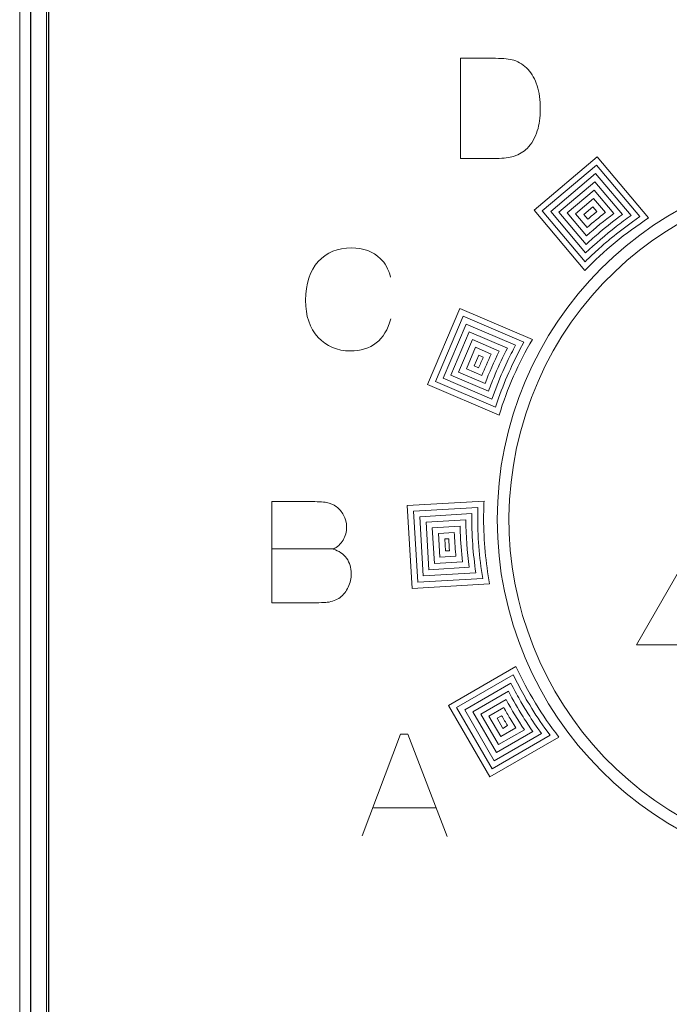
# Model space of a CAD drawing. Header units: millimetres. Extents: x 5 to 192, y 6 to 95.
# Tile 47 of 59: x 102.83 to 108.32, y 39.37 to 47.69. Entities that reach past the tile are written whole.
import ezdxf

# ---------------------------------------------------------------- set-up
doc = ezdxf.new("R2010")
doc.units = ezdxf.units.MM
doc.header["$MEASUREMENT"] = 0
doc.layers.add('Vrstva 1', color=7, linetype='Continuous')

msp = doc.modelspace()

# ---------------------------------------------------------------- linework, layer by layer
at = {"layer": 'Vrstva 1', "color": 250, "lineweight": 13}
msp.add_lwpolyline([(102.8273, 18.4289), (120.7815, 18.4289), (120.7815, 81.9267), (102.8273, 81.9267), (102.8273, 18.4289)], close=True, dxfattribs=at)
at = {"layer": 'Vrstva 1', "color": 250, "lineweight": 18}
msp.add_lwpolyline([(103.0544, 27.7253), (120.5544, 27.7253), (120.5544, 72.5889), (103.0544, 72.5889), (103.0544, 27.7253)], close=True, dxfattribs=at)
at = {"layer": 'Vrstva 1', "color": 250, "lineweight": 9}
msp.add_ellipse((109.8665, 43.4615), major_axis=(0, 3), ratio=1, dxfattribs=at)
at = {"layer": 'Vrstva 1', "color": 250, "lineweight": 25}
msp.add_open_spline([(120.6835, 6.1571), (120.6835, 6.1571), (120.6835, 94.1753), (120.6835, 94.1753), (120.6835, 94.1753), (120.6835, 94.1753), (102.9221, 94.1753), (102.9221, 94.1753), (102.9221, 94.1753), (102.9221, 94.1753), (102.9221, 6.1571), (102.9221, 6.1571), (102.9221, 6.1571), (102.9221, 6.1571), (120.6835, 6.1571), (120.6835, 6.1571)], degree=3, knots=[0, 0, 0, 0, 0.25, 0.25, 0.25, 0.25, 0.5, 0.5, 0.5, 0.5, 0.75, 0.75, 0.75, 0.75, 1, 1, 1, 1], dxfattribs=at)
at = {"layer": 'Vrstva 1', "lineweight": 25}
msp.add_open_spline([(103.0734, 29.3701), (103.0734, 29.3701), (103.0734, 70.9442), (103.0734, 70.9442)], degree=3, dxfattribs=at)
at = {"layer": 'Vrstva 1', "lineweight": 5}
msp.add_open_spline([(103.0544, 30.6692), (103.0544, 30.6692), (103.0544, 69.645), (103.0544, 69.645)], degree=3, dxfattribs=at)
at = {"layer": 'Vrstva 1', "color": 250, "lineweight": 5}
for points, knots in [([(106.5562, 47.3596), (106.5562, 47.3596), (106.8531, 47.3596), (106.8531, 47.3596), (106.8531, 47.3596), (106.92, 47.3596), (106.9709, 47.3543), (107.0061, 47.3434), (107.0061, 47.3434), (107.0533, 47.3289), (107.0938, 47.3028), (107.1273, 47.2654), (107.1273, 47.2654), (107.161, 47.2282), (107.1867, 47.1825), (107.2043, 47.1285), (107.2043, 47.1285), (107.2217, 47.0743), (107.2305, 47.0077), (107.2305, 46.9284), (107.2305, 46.9284), (107.2305, 46.8588), (107.2223, 46.7987), (107.2058, 46.7483), (107.2058, 46.7483), (107.1857, 46.6868), (107.1571, 46.637), (107.1196, 46.5989), (107.1196, 46.5989), (107.0916, 46.57), (107.0535, 46.5475), (107.0055, 46.5314), (107.0055, 46.5314), (106.9698, 46.5194), (106.9218, 46.5134), (106.8617, 46.5134), (106.8617, 46.5134), (106.8617, 46.5134), (106.5562, 46.5134), (106.5562, 46.5134), (106.5562, 46.5134), (106.5562, 46.5134), (106.5562, 47.3596), (106.5562, 47.3596)], [0, 0, 0, 0, 0.090909, 0.090909, 0.090909, 0.090909, 0.181818, 0.181818, 0.181818, 0.181818, 0.272727, 0.272727, 0.272727, 0.272727, 0.363636, 0.363636, 0.363636, 0.363636, 0.454545, 0.454545, 0.454545, 0.454545, 0.545455, 0.545455, 0.545455, 0.545455, 0.636364, 0.636364, 0.636364, 0.636364, 0.727273, 0.727273, 0.727273, 0.727273, 0.818182, 0.818182, 0.818182, 0.818182, 0.909091, 0.909091, 0.909091, 0.909091, 1, 1, 1, 1]), ([(107.7109, 46.5275), (107.7109, 46.5275), (108.1473, 46.0111), (108.1473, 46.0111), (108.1473, 46.0111), (107.9508, 45.8833), (107.7698, 45.7342), (107.6079, 45.5671), (107.6079, 45.5671), (107.6079, 45.5671), (107.1777, 46.0763), (107.1777, 46.0763), (107.1777, 46.0763), (107.1777, 46.0763), (107.7109, 46.5275), (107.7109, 46.5275)], [0, 0, 0, 0, 0.25, 0.25, 0.25, 0.25, 0.5, 0.5, 0.5, 0.5, 0.75, 0.75, 0.75, 0.75, 1, 1, 1, 1]), ([(108.0095, 45.9777), (107.9492, 45.9342), (107.8906, 45.8894), (107.8329, 45.8425), (107.8329, 45.8425), (107.7988, 45.814), (107.7651, 45.7851), (107.7319, 45.7557), (107.7319, 45.7557), (107.6907, 45.7183), (107.6503, 45.6803), (107.6108, 45.6412), (107.6108, 45.6412), (107.6108, 45.6412), (107.2481, 46.0704), (107.2481, 46.0704), (107.2481, 46.0704), (107.2481, 46.0704), (107.705, 46.457), (107.705, 46.457), (107.705, 46.457), (107.705, 46.457), (108.0729, 46.0217), (108.0729, 46.0217), (108.0729, 46.0217), (108.0729, 46.0217), (108.0095, 45.9777), (108.0095, 45.9777)], [0, 0, 0, 0, 0.142857, 0.142857, 0.142857, 0.142857, 0.285714, 0.285714, 0.285714, 0.285714, 0.428571, 0.428571, 0.428571, 0.428571, 0.571429, 0.571429, 0.571429, 0.571429, 0.714286, 0.714286, 0.714286, 0.714286, 0.857143, 0.857143, 0.857143, 0.857143, 1, 1, 1, 1]), ([(107.8717, 45.9375), (107.7823, 45.8671), (107.6964, 45.7935), (107.6143, 45.7146), (107.6143, 45.7146), (107.6143, 45.7146), (107.3186, 46.0645), (107.3186, 46.0645), (107.3186, 46.0645), (107.3186, 46.0645), (107.6991, 46.3865), (107.6991, 46.3865), (107.6991, 46.3865), (107.6991, 46.3865), (107.9991, 46.0315), (107.9991, 46.0315), (107.9991, 46.0315), (107.9558, 46.0012), (107.9136, 45.9696), (107.8717, 45.9375)], [0, 0, 0, 0, 0.2, 0.2, 0.2, 0.2, 0.4, 0.4, 0.4, 0.4, 0.6, 0.6, 0.6, 0.6, 0.8, 0.8, 0.8, 0.8, 1, 1, 1, 1]), ([(107.7342, 45.8903), (107.695, 45.8567), (107.6561, 45.8226), (107.6183, 45.7873), (107.6183, 45.7873), (107.6183, 45.7873), (107.389, 46.0586), (107.389, 46.0586), (107.389, 46.0586), (107.389, 46.0586), (107.6932, 46.316), (107.6932, 46.316), (107.6932, 46.316), (107.6932, 46.316), (107.9258, 46.0407), (107.9258, 46.0407), (107.9258, 46.0407), (107.8599, 45.9932), (107.7966, 45.9424), (107.7342, 45.8903)], [0, 0, 0, 0, 0.2, 0.2, 0.2, 0.2, 0.4, 0.4, 0.4, 0.4, 0.6, 0.6, 0.6, 0.6, 0.8, 0.8, 0.8, 0.8, 1, 1, 1, 1]), ([(107.6229, 45.8593), (107.6229, 45.8593), (107.4595, 46.0527), (107.4595, 46.0527), (107.4595, 46.0527), (107.4595, 46.0527), (107.6873, 46.2455), (107.6873, 46.2455), (107.6873, 46.2455), (107.6873, 46.2455), (107.8532, 46.0492), (107.8532, 46.0492), (107.8532, 46.0492), (107.7736, 45.9899), (107.6963, 45.9261), (107.6229, 45.8593)], [0, 0, 0, 0, 0.25, 0.25, 0.25, 0.25, 0.5, 0.5, 0.5, 0.5, 0.75, 0.75, 0.75, 0.75, 1, 1, 1, 1]), ([(107.7797, 46.056), (107.7283, 46.0155), (107.6771, 45.9741), (107.628, 45.9308), (107.628, 45.9308), (107.628, 45.9308), (107.5299, 46.0468), (107.5299, 46.0468), (107.5299, 46.0468), (107.5299, 46.0468), (107.6814, 46.175), (107.6814, 46.175), (107.6814, 46.175), (107.6814, 46.175), (107.7811, 46.0571), (107.7811, 46.0571), (107.7811, 46.0571), (107.7811, 46.0571), (107.7797, 46.056), (107.7797, 46.056)], [0, 0, 0, 0, 0.2, 0.2, 0.2, 0.2, 0.4, 0.4, 0.4, 0.4, 0.6, 0.6, 0.6, 0.6, 0.8, 0.8, 0.8, 0.8, 1, 1, 1, 1]), ([(107.6004, 46.0409), (107.6004, 46.0409), (107.6755, 46.1045), (107.6755, 46.1045), (107.6755, 46.1045), (107.6755, 46.1045), (107.7094, 46.0643), (107.7094, 46.0643), (107.7094, 46.0643), (107.684, 46.0436), (107.6584, 46.0231), (107.6336, 46.0017), (107.6336, 46.0017), (107.6336, 46.0017), (107.6004, 46.0409), (107.6004, 46.0409)], [0, 0, 0, 0, 0.25, 0.25, 0.25, 0.25, 0.5, 0.5, 0.5, 0.5, 0.75, 0.75, 0.75, 0.75, 1, 1, 1, 1]), ([(105.9669, 45.1589), (105.942, 45.0669), (105.9007, 44.9987), (105.8429, 44.954), (105.8429, 44.954), (105.7852, 44.9096), (105.7117, 44.8872), (105.6229, 44.8872), (105.6229, 44.8872), (105.5129, 44.8872), (105.4224, 44.9254), (105.3517, 45.0017), (105.3517, 45.0017), (105.2809, 45.0781), (105.2454, 45.1826), (105.2454, 45.3149), (105.2454, 45.3149), (105.2454, 45.4551), (105.2811, 45.5639), (105.3523, 45.6415), (105.3523, 45.6415), (105.4234, 45.7189), (105.517, 45.7577), (105.6331, 45.7577), (105.6331, 45.7577), (105.7343, 45.7577), (105.8167, 45.7274), (105.8799, 45.6664), (105.8799, 45.6664), (105.9177, 45.6305), (105.9459, 45.5788), (105.9648, 45.5113)], [0, 0, 0, 0, 0.125, 0.125, 0.125, 0.125, 0.25, 0.25, 0.25, 0.25, 0.375, 0.375, 0.375, 0.375, 0.5, 0.5, 0.5, 0.5, 0.625, 0.625, 0.625, 0.625, 0.75, 0.75, 0.75, 0.75, 0.875, 0.875, 0.875, 0.875, 1, 1, 1, 1]), ([(106.5515, 45.2459), (106.5515, 45.2459), (107.1637, 44.9835), (107.1637, 44.9835), (107.1637, 44.9835), (107.0464, 44.7835), (106.9517, 44.5691), (106.8827, 44.3441), (106.8827, 44.3441), (106.8827, 44.3441), (106.2781, 44.6033), (106.2781, 44.6033), (106.2781, 44.6033), (106.2781, 44.6033), (106.5515, 45.2459), (106.5515, 45.2459)], [0, 0, 0, 0, 0.25, 0.25, 0.25, 0.25, 0.5, 0.5, 0.5, 0.5, 0.75, 0.75, 0.75, 0.75, 1, 1, 1, 1]), ([(107.056, 44.8929), (107.0286, 44.8404), (107.0026, 44.7875), (106.9776, 44.7339), (106.9776, 44.7339), (106.9409, 44.6524), (106.9076, 44.5703), (106.8772, 44.4864), (106.8772, 44.4864), (106.8772, 44.4864), (106.8518, 44.4118), (106.8518, 44.4118), (106.8518, 44.4118), (106.8518, 44.4118), (106.3436, 44.6296), (106.3436, 44.6296), (106.3436, 44.6296), (106.3436, 44.6296), (106.5779, 45.1802), (106.5779, 45.1802), (106.5779, 45.1802), (106.5779, 45.1802), (107.0925, 44.9596), (107.0925, 44.9596), (107.0925, 44.9596), (107.0925, 44.9596), (107.056, 44.8929), (107.056, 44.8929)], [0, 0, 0, 0, 0.142857, 0.142857, 0.142857, 0.142857, 0.285714, 0.285714, 0.285714, 0.285714, 0.428571, 0.428571, 0.428571, 0.428571, 0.571429, 0.571429, 0.571429, 0.571429, 0.714286, 0.714286, 0.714286, 0.714286, 0.857143, 0.857143, 0.857143, 0.857143, 1, 1, 1, 1]), ([(106.9512, 44.7955), (106.9512, 44.7955), (106.9136, 44.7135), (106.9136, 44.7135), (106.9136, 44.7135), (106.8803, 44.6362), (106.8493, 44.5585), (106.8217, 44.4791), (106.8217, 44.4791), (106.8217, 44.4791), (106.4091, 44.6559), (106.4091, 44.6559), (106.4091, 44.6559), (106.4091, 44.6559), (106.6042, 45.1145), (106.6042, 45.1145), (106.6042, 45.1145), (106.6042, 45.1145), (107.0221, 44.9354), (107.0221, 44.9354), (107.0221, 44.9354), (106.9973, 44.8894), (106.9739, 44.8425), (106.9512, 44.7955)], [0, 0, 0, 0, 0.166667, 0.166667, 0.166667, 0.166667, 0.333333, 0.333333, 0.333333, 0.333333, 0.5, 0.5, 0.5, 0.5, 0.666667, 0.666667, 0.666667, 0.666667, 0.833333, 0.833333, 0.833333, 0.833333, 1, 1, 1, 1]), ([(106.8496, 44.6914), (106.8297, 44.6432), (106.8102, 44.595), (106.7924, 44.546), (106.7924, 44.546), (106.7924, 44.546), (106.4747, 44.6822), (106.4747, 44.6822), (106.4747, 44.6822), (106.4747, 44.6822), (106.6306, 45.0488), (106.6306, 45.0488), (106.6306, 45.0488), (106.6306, 45.0488), (106.9525, 44.9108), (106.9525, 44.9108), (106.9525, 44.9108), (106.9151, 44.8391), (106.8816, 44.7656), (106.8496, 44.6914)], [0, 0, 0, 0, 0.2, 0.2, 0.2, 0.2, 0.4, 0.4, 0.4, 0.4, 0.6, 0.6, 0.6, 0.6, 0.8, 0.8, 0.8, 0.8, 1, 1, 1, 1]), ([(106.764, 44.6126), (106.764, 44.6126), (106.5402, 44.7085), (106.5402, 44.7085), (106.5402, 44.7085), (106.5402, 44.7085), (106.657, 44.9831), (106.657, 44.9831), (106.657, 44.9831), (106.657, 44.9831), (106.8838, 44.8858), (106.8838, 44.8858), (106.8838, 44.8858), (106.8395, 44.7971), (106.7992, 44.7052), (106.764, 44.6126)], [0, 0, 0, 0, 0.25, 0.25, 0.25, 0.25, 0.5, 0.5, 0.5, 0.5, 0.75, 0.75, 0.75, 0.75, 1, 1, 1, 1]), ([(106.8156, 44.8599), (106.7878, 44.8001), (106.7607, 44.74), (106.7363, 44.6789), (106.7363, 44.6789), (106.7363, 44.6789), (106.6057, 44.7348), (106.6057, 44.7348), (106.6057, 44.7348), (106.6057, 44.7348), (106.6834, 44.9174), (106.6834, 44.9174), (106.6834, 44.9174), (106.6834, 44.9174), (106.8159, 44.8605), (106.8159, 44.8605), (106.8159, 44.8605), (106.8159, 44.8605), (106.8156, 44.8599), (106.8156, 44.8599)], [0, 0, 0, 0, 0.2, 0.2, 0.2, 0.2, 0.4, 0.4, 0.4, 0.4, 0.6, 0.6, 0.6, 0.6, 0.8, 0.8, 0.8, 0.8, 1, 1, 1, 1]), ([(106.6712, 44.7612), (106.6712, 44.7612), (106.7097, 44.8516), (106.7097, 44.8516), (106.7097, 44.8516), (106.7097, 44.8516), (106.7489, 44.8349), (106.7489, 44.8349), (106.7489, 44.8349), (106.7354, 44.8049), (106.7218, 44.775), (106.7094, 44.7448), (106.7094, 44.7448), (106.7094, 44.7448), (106.6712, 44.7612), (106.6712, 44.7612)], [0, 0, 0, 0, 0.25, 0.25, 0.25, 0.25, 0.5, 0.5, 0.5, 0.5, 0.75, 0.75, 0.75, 0.75, 1, 1, 1, 1]), ([(104.9591, 43.6142), (104.9591, 43.6142), (105.2801, 43.6142), (105.2801, 43.6142), (105.2801, 43.6142), (105.3437, 43.6142), (105.3912, 43.6114), (105.4224, 43.6056), (105.4224, 43.6056), (105.4536, 43.6001), (105.4815, 43.5882), (105.5062, 43.5703), (105.5062, 43.5703), (105.5309, 43.5523), (105.5512, 43.5286), (105.5677, 43.4986), (105.5677, 43.4986), (105.5841, 43.4689), (105.5923, 43.4353), (105.5923, 43.3984), (105.5923, 43.3984), (105.5923, 43.3583), (105.5823, 43.3214), (105.5621, 43.2878), (105.5621, 43.2878), (105.5417, 43.2543), (105.5142, 43.2291), (105.4796, 43.2124), (105.4796, 43.2124), (105.5284, 43.1972), (105.5662, 43.1713), (105.5923, 43.1347), (105.5923, 43.1347), (105.6187, 43.098), (105.6318, 43.0549), (105.6318, 43.0054), (105.6318, 43.0054), (105.6318, 42.9664), (105.6234, 42.9285), (105.6064, 42.8916), (105.6064, 42.8916), (105.5894, 42.8548), (105.5662, 42.8253), (105.5368, 42.8033), (105.5368, 42.8033), (105.5075, 42.7814), (105.4712, 42.7678), (105.428, 42.7626), (105.428, 42.7626), (105.4011, 42.7596), (105.3358, 42.7576), (105.2324, 42.7568), (105.2324, 42.7568), (105.2324, 42.7568), (104.9591, 42.7568), (104.9591, 42.7568), (104.9591, 42.7568), (104.9591, 42.7568), (104.9591, 43.6142), (104.9591, 43.6142)], [0, 0, 0, 0, 0.066667, 0.066667, 0.066667, 0.066667, 0.133333, 0.133333, 0.133333, 0.133333, 0.2, 0.2, 0.2, 0.2, 0.266667, 0.266667, 0.266667, 0.266667, 0.333333, 0.333333, 0.333333, 0.333333, 0.4, 0.4, 0.4, 0.4, 0.466667, 0.466667, 0.466667, 0.466667, 0.533333, 0.533333, 0.533333, 0.533333, 0.6, 0.6, 0.6, 0.6, 0.666667, 0.666667, 0.666667, 0.666667, 0.733333, 0.733333, 0.733333, 0.733333, 0.8, 0.8, 0.8, 0.8, 0.866667, 0.866667, 0.866667, 0.866667, 0.933333, 0.933333, 0.933333, 0.933333, 1, 1, 1, 1]), ([(106.1062, 43.5795), (106.1062, 43.5795), (106.7553, 43.6181), (106.7553, 43.6181), (106.7553, 43.6181), (106.7529, 43.5686), (106.7515, 43.5188), (106.7515, 43.4687), (106.7515, 43.4687), (106.7515, 43.2809), (106.7692, 43.097), (106.8026, 42.9184), (106.8026, 42.9184), (106.8026, 42.9184), (106.1472, 42.8795), (106.1472, 42.8795), (106.1472, 42.8795), (106.1472, 42.8795), (106.1062, 43.5795), (106.1062, 43.5795)], [0, 0, 0, 0, 0.2, 0.2, 0.2, 0.2, 0.4, 0.4, 0.4, 0.4, 0.6, 0.6, 0.6, 0.6, 0.8, 0.8, 0.8, 0.8, 1, 1, 1, 1]), ([(106.7018, 43.5069), (106.6999, 43.3255), (106.7132, 43.1436), (106.7436, 42.965), (106.7436, 42.965), (106.7436, 42.965), (106.1942, 42.9323), (106.1942, 42.9323), (106.1942, 42.9323), (106.1942, 42.9323), (106.159, 43.5325), (106.159, 43.5325), (106.159, 43.5325), (106.159, 43.5325), (106.7031, 43.5649), (106.7031, 43.5649), (106.7031, 43.5649), (106.7027, 43.5455), (106.7021, 43.5261), (106.7018, 43.5069)], [0, 0, 0, 0, 0.2, 0.2, 0.2, 0.2, 0.4, 0.4, 0.4, 0.4, 0.6, 0.6, 0.6, 0.6, 0.8, 0.8, 0.8, 0.8, 1, 1, 1, 1]), ([(106.6592, 43.2521), (106.6654, 43.1715), (106.6738, 43.0915), (106.6856, 43.0117), (106.6856, 43.0117), (106.6856, 43.0117), (106.2412, 42.9852), (106.2412, 42.9852), (106.2412, 42.9852), (106.2412, 42.9852), (106.2118, 43.4856), (106.2118, 43.4856), (106.2118, 43.4856), (106.2118, 43.4856), (106.6519, 43.5118), (106.6519, 43.5118), (106.6519, 43.5118), (106.6504, 43.4251), (106.6536, 43.3385), (106.6592, 43.2521)], [0, 0, 0, 0, 0.2, 0.2, 0.2, 0.2, 0.4, 0.4, 0.4, 0.4, 0.6, 0.6, 0.6, 0.6, 0.8, 0.8, 0.8, 0.8, 1, 1, 1, 1]), ([(106.2881, 43.0381), (106.2881, 43.0381), (106.2647, 43.4386), (106.2647, 43.4386), (106.2647, 43.4386), (106.2647, 43.4386), (106.6016, 43.4587), (106.6016, 43.4587), (106.6016, 43.4587), (106.6024, 43.3248), (106.6107, 43.1909), (106.6285, 43.0584), (106.6285, 43.0584), (106.6285, 43.0584), (106.2881, 43.0381), (106.2881, 43.0381)], [0, 0, 0, 0, 0.25, 0.25, 0.25, 0.25, 0.5, 0.5, 0.5, 0.5, 0.75, 0.75, 0.75, 0.75, 1, 1, 1, 1]), ([(106.5535, 43.3566), (106.5569, 43.2723), (106.5632, 43.1888), (106.5724, 43.1051), (106.5724, 43.1051), (106.5724, 43.1051), (106.3351, 43.091), (106.3351, 43.091), (106.3351, 43.091), (106.3351, 43.091), (106.3175, 43.3917), (106.3175, 43.3917), (106.3175, 43.3917), (106.3175, 43.3917), (106.5522, 43.4057), (106.5522, 43.4057), (106.5522, 43.4057), (106.5522, 43.4057), (106.5535, 43.3566), (106.5535, 43.3566)], [0, 0, 0, 0, 0.2, 0.2, 0.2, 0.2, 0.4, 0.4, 0.4, 0.4, 0.6, 0.6, 0.6, 0.6, 0.8, 0.8, 0.8, 0.8, 1, 1, 1, 1]), ([(106.5157, 43.167), (106.5157, 43.167), (106.5171, 43.1519), (106.5171, 43.1519), (106.5171, 43.1519), (106.5171, 43.1519), (106.3821, 43.1439), (106.3821, 43.1439), (106.3821, 43.1439), (106.3821, 43.1439), (106.3703, 43.3447), (106.3703, 43.3447), (106.3703, 43.3447), (106.3703, 43.3447), (106.5037, 43.3527), (106.5037, 43.3527), (106.5037, 43.3527), (106.5061, 43.2904), (106.5103, 43.2288), (106.5157, 43.167)], [0, 0, 0, 0, 0.2, 0.2, 0.2, 0.2, 0.4, 0.4, 0.4, 0.4, 0.6, 0.6, 0.6, 0.6, 0.8, 0.8, 0.8, 0.8, 1, 1, 1, 1]), ([(106.4559, 43.2998), (106.4577, 43.266), (106.4598, 43.2323), (106.4627, 43.1988), (106.4627, 43.1988), (106.4627, 43.1988), (106.4291, 43.1968), (106.4291, 43.1968), (106.4291, 43.1968), (106.4291, 43.1968), (106.4231, 43.2978), (106.4231, 43.2978), (106.4231, 43.2978), (106.4231, 43.2978), (106.4559, 43.2998), (106.4559, 43.2998)], [0, 0, 0, 0, 0.25, 0.25, 0.25, 0.25, 0.5, 0.5, 0.5, 0.5, 0.75, 0.75, 0.75, 0.75, 1, 1, 1, 1]), ([(106.4551, 41.8917), (106.4551, 41.8917), (107.0246, 42.2205), (107.0246, 42.2205), (107.0246, 42.2205), (107.1225, 42.0076), (107.2448, 41.8076), (107.3877, 41.6238), (107.3877, 41.6238), (107.3877, 41.6238), (106.8051, 41.2875), (106.8051, 41.2875), (106.8051, 41.2875), (106.8051, 41.2875), (106.4551, 41.8917), (106.4551, 41.8917)], [0, 0, 0, 0, 0.25, 0.25, 0.25, 0.25, 0.5, 0.5, 0.5, 0.5, 0.75, 0.75, 0.75, 0.75, 1, 1, 1, 1]), ([(107.0378, 42.0793), (107.0654, 42.0265), (107.094, 41.9747), (107.1238, 41.9234), (107.1238, 41.9234), (107.1695, 41.8468), (107.2177, 41.7727), (107.2688, 41.6999), (107.2688, 41.6999), (107.2688, 41.6999), (107.3135, 41.6388), (107.3135, 41.6388), (107.3135, 41.6388), (107.3135, 41.6388), (106.8233, 41.3557), (106.8233, 41.3557), (106.8233, 41.3557), (106.8233, 41.3557), (106.5235, 41.8734), (106.5235, 41.8734), (106.5235, 41.8734), (106.5235, 41.8734), (107.0026, 42.1501), (107.0026, 42.1501), (107.0026, 42.1501), (107.0026, 42.1501), (107.0378, 42.0793), (107.0378, 42.0793)], [0, 0, 0, 0, 0.142857, 0.142857, 0.142857, 0.142857, 0.285714, 0.285714, 0.285714, 0.285714, 0.428571, 0.428571, 0.428571, 0.428571, 0.571429, 0.571429, 0.571429, 0.571429, 0.714286, 0.714286, 0.714286, 0.714286, 0.857143, 0.857143, 0.857143, 0.857143, 1, 1, 1, 1]), ([(107.0581, 41.9371), (107.0808, 41.8978), (107.104, 41.8591), (107.1278, 41.8208), (107.1278, 41.8208), (107.1638, 41.7642), (107.2009, 41.7086), (107.2402, 41.6542), (107.2402, 41.6542), (107.2402, 41.6542), (106.8416, 41.424), (106.8416, 41.424), (106.8416, 41.424), (106.8416, 41.424), (106.5918, 41.8551), (106.5918, 41.8551), (106.5918, 41.8551), (106.5918, 41.8551), (106.9814, 42.0801), (106.9814, 42.0801), (106.9814, 42.0801), (107.0059, 42.0316), (107.0317, 41.9841), (107.0581, 41.9371)], [0, 0, 0, 0, 0.166667, 0.166667, 0.166667, 0.166667, 0.333333, 0.333333, 0.333333, 0.333333, 0.5, 0.5, 0.5, 0.5, 0.666667, 0.666667, 0.666667, 0.666667, 0.833333, 0.833333, 0.833333, 0.833333, 1, 1, 1, 1]), ([(107.0855, 41.7942), (107.1121, 41.7524), (107.1392, 41.7106), (107.1676, 41.67), (107.1676, 41.67), (107.1676, 41.67), (106.8598, 41.4923), (106.8598, 41.4923), (106.8598, 41.4923), (106.8598, 41.4923), (106.6602, 41.8369), (106.6602, 41.8369), (106.6602, 41.8369), (106.6602, 41.8369), (106.9609, 42.0105), (106.9609, 42.0105), (106.9609, 42.0105), (106.9995, 41.9366), (107.0415, 41.8649), (107.0855, 41.7942)], [0, 0, 0, 0, 0.2, 0.2, 0.2, 0.2, 0.4, 0.4, 0.4, 0.4, 0.6, 0.6, 0.6, 0.6, 0.8, 0.8, 0.8, 0.8, 1, 1, 1, 1]), ([(107.0959, 41.6863), (107.0959, 41.6863), (106.8781, 41.5606), (106.8781, 41.5606), (106.8781, 41.5606), (106.8781, 41.5606), (106.7286, 41.8186), (106.7286, 41.8186), (106.7286, 41.8186), (106.7286, 41.8186), (106.9412, 41.9414), (106.9412, 41.9414), (106.9412, 41.9414), (106.9885, 41.8542), (107.0403, 41.7685), (107.0959, 41.6863)], [0, 0, 0, 0, 0.25, 0.25, 0.25, 0.25, 0.5, 0.5, 0.5, 0.5, 0.75, 0.75, 0.75, 0.75, 1, 1, 1, 1]), ([(106.9758, 41.7811), (106.9758, 41.7811), (107.0249, 41.7031), (107.0249, 41.7031), (107.0249, 41.7031), (107.0249, 41.7031), (106.8963, 41.6288), (106.8963, 41.6288), (106.8963, 41.6288), (106.8963, 41.6288), (106.7969, 41.8004), (106.7969, 41.8004), (106.7969, 41.8004), (106.7969, 41.8004), (106.9222, 41.8727), (106.9222, 41.8727), (106.9222, 41.8727), (106.9396, 41.8416), (106.9576, 41.8115), (106.9758, 41.7811)], [0, 0, 0, 0, 0.2, 0.2, 0.2, 0.2, 0.4, 0.4, 0.4, 0.4, 0.6, 0.6, 0.6, 0.6, 0.8, 0.8, 0.8, 0.8, 1, 1, 1, 1]), ([(106.8653, 41.7821), (106.8653, 41.7821), (106.9038, 41.8043), (106.9038, 41.8043), (106.9038, 41.8043), (106.9204, 41.7758), (106.9375, 41.748), (106.9547, 41.7203), (106.9547, 41.7203), (106.9547, 41.7203), (106.9146, 41.6971), (106.9146, 41.6971), (106.9146, 41.6971), (106.9146, 41.6971), (106.8653, 41.7821), (106.8653, 41.7821)], [0, 0, 0, 0, 0.25, 0.25, 0.25, 0.25, 0.5, 0.5, 0.5, 0.5, 0.75, 0.75, 0.75, 0.75, 1, 1, 1, 1]), ([(105.7231, 40.7878), (105.7231, 40.7878), (106.0481, 41.6497), (106.0481, 41.6497), (106.0481, 41.6497), (106.0481, 41.6497), (106.1102, 41.6497), (106.1102, 41.6497), (106.1102, 41.6497), (106.1102, 41.6497), (106.4425, 40.7841), (106.4425, 40.7841)], [0, 0, 0, 0, 0.333333, 0.333333, 0.333333, 0.333333, 0.666667, 0.666667, 0.666667, 0.666667, 1, 1, 1, 1])]:
    msp.add_open_spline(points, degree=3, knots=knots, dxfattribs=at)
at = {"layer": 'Vrstva 1', "color": 250, "lineweight": 20}
for points, knots in [([(110.6171, 46.2625), (112.1639, 45.848), (113.0822, 44.2575), (112.6677, 42.7107), (112.6677, 42.7107), (112.2532, 41.1639), (110.6627, 40.2456), (109.1159, 40.6601), (109.1159, 40.6601), (107.5691, 41.0745), (106.6508, 42.665), (107.0653, 44.2119), (107.0653, 44.2119), (107.4797, 45.7587), (109.0703, 46.677), (110.6171, 46.2625)], [0, 0, 0, 0, 0.25, 0.25, 0.25, 0.25, 0.5, 0.5, 0.5, 0.5, 0.75, 0.75, 0.75, 0.75, 1, 1, 1, 1]), ([(108.0435, 42.4028), (108.0435, 42.4028), (108.4195, 43.0528), (108.4195, 43.0528), (108.4195, 43.0528), (108.4195, 43.0528), (108.7955, 43.7029), (108.7955, 43.7029), (108.7955, 43.7029), (108.7955, 43.7029), (109.1705, 43.0535), (109.1705, 43.0535), (109.1705, 43.0535), (109.1705, 43.0535), (109.5454, 42.404), (109.5454, 42.404), (109.5454, 42.404), (109.5454, 42.404), (108.7944, 42.4035), (108.7944, 42.4035), (108.7944, 42.4035), (108.7944, 42.4035), (108.0435, 42.4028), (108.0435, 42.4028)], [0, 0, 0, 0, 0.166667, 0.166667, 0.166667, 0.166667, 0.333333, 0.333333, 0.333333, 0.333333, 0.5, 0.5, 0.5, 0.5, 0.666667, 0.666667, 0.666667, 0.666667, 0.833333, 0.833333, 0.833333, 0.833333, 1, 1, 1, 1])]:
    msp.add_open_spline(points, degree=3, knots=knots, dxfattribs=at)
at = {"layer": 'Vrstva 1', "color": 250, "lineweight": 5}
for points in [[(105.4805, 43.2132), (105.4805, 43.2132), (104.9645, 43.2132), (104.9645, 43.2132)], [(105.8199, 41.0271), (105.8199, 41.0271), (106.3476, 41.0271), (106.3476, 41.0271)]]:
    msp.add_open_spline(points, degree=3, dxfattribs=at)

doc.saveas('drawing.dxf')
